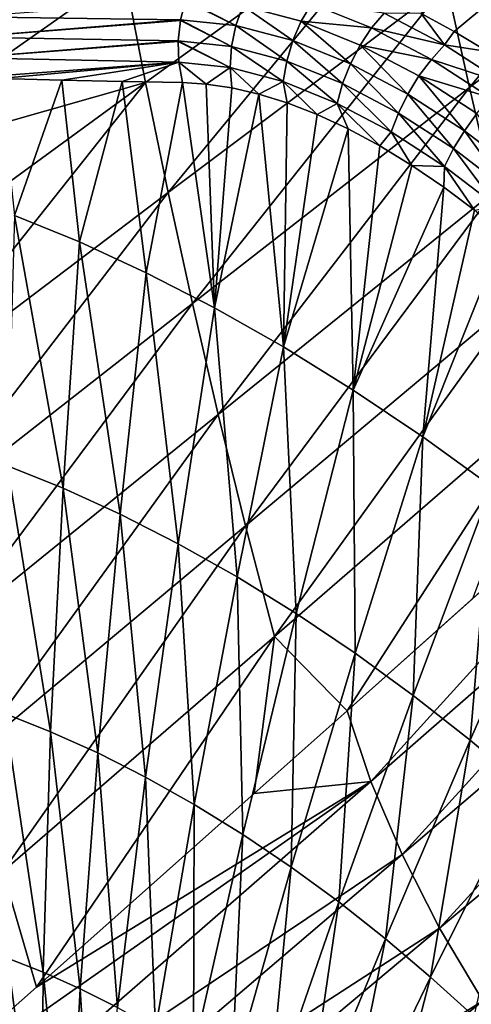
# Model space of a CAD drawing. Header units: metres. Extents: x -81 to 81, y -160 to 24.
# Tile 87 of 256: x -67.08 to -62.69, y -39.77 to -30.2. Entities that reach past the tile are written whole.
import ezdxf

# ---------------------------------------------------------------- set-up
doc = ezdxf.new("R2010")
doc.units = ezdxf.units.M
doc.layers.add('solid_501850_SW0001', color=7, linetype='CONTINUOUS')

msp = doc.modelspace()

# ---------------------------------------------------------------- linework, layer by layer
at = {"layer": 'solid_501850_SW0001'}
for points in [[(-63.17865, -30.137127, 81.01107), (-62.857365, -30.311796, 81.194992), (-58.94738, -27.067513, 76.744141)], [(-62.857365, -30.311796, 81.194992), (-62.534821, -30.508911, 81.364517), (-58.94738, -27.067513, 76.744141)], [(-60.202995, -27.81488, 38.783691), (-62.708351, -30.857691, 40.065331), (-62.931107, -29.846731, 40.751682)], [(-60.202995, -27.81488, 38.783691), (-59.9939, -28.753708, 38.149189), (-62.708351, -30.857691, 40.065331)], [(-66.258125, -28.668694, 45.004997), (-68.982224, -30.511589, 47.13715), (-69.171516, -29.385603, 47.95348)], [(-66.066704, -29.734125, 44.239288), (-68.982224, -30.511589, 47.13715), (-66.258125, -28.668694, 45.004997)], [(-62.708351, -30.857691, 40.065331), (-59.9939, -28.753708, 38.149189), (-62.471031, -31.871326, 39.387825)], [(-63.139347, -28.842426, 41.448433), (-65.860809, -30.808418, 43.481693), (-66.066704, -29.734125, 44.239288)], [(-65.639282, -31.879519, 42.737473), (-65.860809, -30.808418, 43.481693), (-63.139347, -28.842426, 41.448433)], [(-62.931107, -29.846731, 40.751682), (-65.639282, -31.879519, 42.737473), (-63.139347, -28.842426, 41.448433)], [(-66.066704, -29.734125, 44.239288), (-68.778, -31.640463, 46.32864), (-68.982224, -30.511589, 47.13715)], [(-65.860809, -30.808418, 43.481693), (-68.778, -31.640463, 46.32864), (-66.066704, -29.734125, 44.239288)], [(-62.931107, -29.846731, 40.751682), (-65.403625, -32.957588, 42.002682), (-65.639282, -31.879519, 42.737473)], [(-62.931107, -29.846731, 40.751682), (-62.708351, -30.857691, 40.065331), (-65.403625, -32.957588, 42.002682)], [(-67.564957, -30.171335, 77.862953), (-65.518471, -30.199188, 79.854385), (-65.471107, -30.016727, 79.803764)], [(-65.471107, -30.016727, 79.803764), (-65.518471, -30.199188, 79.854385), (-64.981171, -30.25514, 80.328209)], [(-65.471107, -30.016727, 79.803764), (-64.981171, -30.25514, 80.328209), (-65.467377, -30.005886, 79.799774)], [(-64.981171, -30.25514, 80.328209), (-64.914284, -30.062927, 80.288986), (-65.467377, -30.005886, 79.799774)], [(-64.914284, -30.062927, 80.288986), (-64.345833, -30.213493, 80.731468), (-64.245384, -30.042723, 80.670578)], [(-64.345833, -30.213493, 80.731468), (-63.6614, -30.2778, 81.069374), (-64.245384, -30.042723, 80.670578)], [(-64.245384, -30.042723, 80.670578), (-63.6614, -30.2778, 81.069374), (-63.539841, -30.134491, 80.981941)], [(-64.981171, -30.25514, 80.328209), (-64.427437, -30.402145, 80.758148), (-64.914284, -30.062927, 80.288986)], [(-64.427437, -30.402145, 80.758148), (-64.345833, -30.213493, 80.731468), (-64.914284, -30.062927, 80.288986)], [(-63.6614, -30.2778, 81.069374), (-62.952602, -30.443745, 81.329475), (-63.539841, -30.134491, 80.981941)], [(-63.539841, -30.134491, 80.981941), (-62.952602, -30.443745, 81.329475), (-63.17865, -30.137127, 81.01107)], [(-62.952602, -30.443745, 81.329475), (-62.857365, -30.311796, 81.194992), (-63.17865, -30.137127, 81.01107)], [(-67.591095, -30.368143, 77.884972), (-65.518471, -30.199188, 79.854385), (-67.564957, -30.171335, 77.862953)], [(-67.591095, -30.368143, 77.884972), (-65.52002, -30.207685, 79.856041), (-65.518471, -30.199188, 79.854385)], [(-67.591095, -30.368143, 77.884972), (-65.54126, -30.403757, 79.8787), (-65.52002, -30.207685, 79.856041)], [(-65.52002, -30.207685, 79.856041), (-65.54126, -30.403757, 79.8787), (-65.022797, -30.458088, 80.334389)], [(-65.52002, -30.207685, 79.856041), (-65.022797, -30.458088, 80.334389), (-65.518471, -30.199188, 79.854385)], [(-65.022797, -30.458088, 80.334389), (-64.981171, -30.25514, 80.328209), (-65.518471, -30.199188, 79.854385)], [(-64.427437, -30.402145, 80.758148), (-63.867493, -30.627998, 81.139191), (-64.345833, -30.213493, 80.731468)], [(-64.345833, -30.213493, 80.731468), (-63.772202, -30.444693, 81.122551), (-63.6614, -30.2778, 81.069374)], [(-63.867493, -30.627998, 81.139191), (-63.772202, -30.444693, 81.122551), (-64.345833, -30.213493, 80.731468)], [(-65.022797, -30.458088, 80.334389), (-64.486656, -30.600586, 80.749481), (-64.981171, -30.25514, 80.328209)], [(-64.486656, -30.600586, 80.749481), (-64.427437, -30.402145, 80.758148), (-64.981171, -30.25514, 80.328209)], [(-63.772202, -30.444693, 81.122551), (-63.080223, -30.584059, 81.41304), (-63.6614, -30.2778, 81.069374)], [(-63.6614, -30.2778, 81.069374), (-63.080223, -30.584059, 81.41304), (-62.952602, -30.443745, 81.329475)], [(-62.952602, -30.443745, 81.329475), (-62.534821, -30.508911, 81.364517), (-62.857365, -30.311796, 81.194992)], [(-67.588959, -30.567795, 77.878983), (-65.54126, -30.403757, 79.8787), (-67.591095, -30.368143, 77.884972)], [(-67.588959, -30.567795, 77.878983), (-65.541466, -30.409195, 79.878922), (-65.54126, -30.403757, 79.8787)], [(-67.588959, -30.567795, 77.878983), (-65.534531, -30.612877, 79.871483), (-65.541466, -30.409195, 79.878922)], [(-65.541466, -30.409195, 79.878922), (-65.037331, -30.663057, 80.307289), (-65.54126, -30.403757, 79.8787)], [(-65.541466, -30.409195, 79.878922), (-65.534531, -30.612877, 79.871483), (-65.037331, -30.663057, 80.307289)], [(-65.037331, -30.663057, 80.307289), (-65.022797, -30.458088, 80.334389), (-65.54126, -30.403757, 79.8787)], [(-64.486656, -30.600586, 80.749481), (-63.943157, -30.819855, 81.118584), (-64.427437, -30.402145, 80.758148)], [(-63.943157, -30.819855, 81.118584), (-63.867493, -30.627998, 81.139191), (-64.427437, -30.402145, 80.758148)], [(-63.867493, -30.627998, 81.139191), (-63.308796, -30.922623, 81.468903), (-63.772202, -30.444693, 81.122551)], [(-63.772202, -30.444693, 81.122551), (-63.20068, -30.746004, 81.460197), (-63.080223, -30.584059, 81.41304)], [(-63.308796, -30.922623, 81.468903), (-63.20068, -30.746004, 81.460197), (-63.772202, -30.444693, 81.122551)], [(-63.080223, -30.584059, 81.41304), (-62.374222, -30.817194, 81.619453), (-62.952602, -30.443745, 81.329475)], [(-62.952602, -30.443745, 81.329475), (-62.374222, -30.817194, 81.619453), (-62.534821, -30.508911, 81.364517)], [(-65.037331, -30.663057, 80.307289), (-64.520935, -30.800297, 80.705872), (-65.022797, -30.458088, 80.334389)], [(-64.520935, -30.800297, 80.705872), (-64.486656, -30.600586, 80.749481), (-65.022797, -30.458088, 80.334389)], [(-67.588959, -30.567795, 77.878983), (-67.552895, -30.762482, 77.850983), (-65.534531, -30.612877, 79.871483)], [(-65.534531, -30.612877, 79.871483), (-67.552895, -30.762482, 77.850983), (-67.280113, -30.770981, 78.123726)], [(-65.534531, -30.612877, 79.871483), (-67.280113, -30.770981, 78.123726), (-66.672806, -30.787714, 78.720436)], [(-65.534531, -30.612877, 79.871483), (-66.672806, -30.787714, 78.720436), (-66.087051, -30.800789, 79.282471)], [(-65.534531, -30.612877, 79.871483), (-66.087051, -30.800789, 79.282471), (-65.499466, -30.810259, 79.834061)], [(-65.534531, -30.612877, 79.871483), (-65.499466, -30.810259, 79.834061), (-65.269096, -30.823961, 80.041504)], [(-65.534531, -30.612877, 79.871483), (-65.269096, -30.823961, 80.041504), (-65.037331, -30.663057, 80.307289)], [(-64.520935, -30.800297, 80.705872), (-63.995918, -31.012028, 81.06163), (-64.486656, -30.600586, 80.749481)], [(-63.995918, -31.012028, 81.06163), (-63.943157, -30.819855, 81.118584), (-64.486656, -30.600586, 80.749481)], [(-63.943157, -30.819855, 81.118584), (-63.399918, -31.106337, 81.438805), (-63.867493, -30.627998, 81.139191)], [(-63.399918, -31.106337, 81.438805), (-63.308796, -30.922623, 81.468903), (-63.867493, -30.627998, 81.139191)], [(-63.20068, -30.746004, 81.460197), (-62.507591, -30.953798, 81.700134), (-63.080223, -30.584059, 81.41304)], [(-63.080223, -30.584059, 81.41304), (-62.507591, -30.953798, 81.700134), (-62.374222, -30.817194, 81.619453)], [(-65.037331, -30.663057, 80.307289), (-65.269096, -30.823961, 80.041504), (-65.022049, -30.860523, 80.250374)], [(-65.037331, -30.663057, 80.307289), (-65.022049, -30.860523, 80.250374), (-64.759323, -30.921352, 80.458397)], [(-65.037331, -30.663057, 80.307289), (-64.759323, -30.921352, 80.458397), (-64.520935, -30.800297, 80.705872)], [(-65.860809, -30.808418, 43.481693), (-68.559464, -32.778519, 45.52721), (-68.778, -31.640463, 46.32864)], [(-68.325554, -33.911373, 44.738983), (-68.559464, -32.778519, 45.52721), (-65.860809, -30.808418, 43.481693)], [(-65.639282, -31.879519, 42.737473), (-68.325554, -33.911373, 44.738983), (-65.860809, -30.808418, 43.481693)], [(-67.133667, -32.100914, 77.606636), (-66.672806, -30.787714, 78.720436), (-67.280113, -30.770981, 78.123726)], [(-67.133667, -32.100914, 77.606636), (-66.502838, -32.360138, 78.090141), (-66.672806, -30.787714, 78.720436)], [(-66.502838, -32.360138, 78.090141), (-66.087051, -30.800789, 79.282471), (-66.672806, -30.787714, 78.720436)], [(-66.502838, -32.360138, 78.090141), (-65.853844, -32.659599, 78.549965), (-66.087051, -30.800789, 79.282471)], [(-65.853844, -32.659599, 78.549965), (-65.499466, -30.810259, 79.834061), (-66.087051, -30.800789, 79.282471)], [(-65.853844, -32.659599, 78.549965), (-65.190445, -33.000061, 78.981026), (-65.499466, -30.810259, 79.834061)], [(-65.190445, -33.000061, 78.981026), (-65.269096, -30.823961, 80.041504), (-65.499466, -30.810259, 79.834061)], [(-65.190445, -33.000061, 78.981026), (-65.022049, -30.860523, 80.250374), (-65.269096, -30.823961, 80.041504)], [(-64.520935, -30.800297, 80.705872), (-64.759323, -30.921352, 80.458397), (-64.482132, -31.007608, 80.663231)], [(-64.520935, -30.800297, 80.705872), (-64.482132, -31.007608, 80.663231), (-64.191826, -31.120138, 80.862602)], [(-64.520935, -30.800297, 80.705872), (-64.191826, -31.120138, 80.862602), (-63.995918, -31.012028, 81.06163)], [(-63.995918, -31.012028, 81.06163), (-63.470108, -31.289267, 81.371193), (-63.943157, -30.819855, 81.118584)], [(-63.470108, -31.289267, 81.371193), (-63.399918, -31.106337, 81.438805), (-63.943157, -30.819855, 81.118584)], [(-63.308796, -30.922623, 81.468903), (-62.757725, -31.278442, 81.745193), (-63.20068, -30.746004, 81.460197)], [(-63.20068, -30.746004, 81.460197), (-62.637283, -31.109781, 81.742661), (-62.507591, -30.953798, 81.700134)], [(-62.757725, -31.278442, 81.745193), (-62.637283, -31.109781, 81.742661), (-63.20068, -30.746004, 81.460197)], [(-65.403625, -32.957588, 42.002682), (-62.708351, -30.857691, 40.065331), (-65.153412, -34.038116, 41.276371)], [(-65.190445, -33.000061, 78.981026), (-64.759323, -30.921352, 80.458397), (-65.022049, -30.860523, 80.250374)], [(-65.190445, -33.000061, 78.981026), (-64.517189, -33.381104, 79.378555), (-64.759323, -30.921352, 80.458397)], [(-62.708351, -30.857691, 40.065331), (-62.471031, -31.871326, 39.387825), (-65.153412, -34.038116, 41.276371)], [(-64.517189, -33.381104, 79.378555), (-64.482132, -31.007608, 80.663231), (-64.759323, -30.921352, 80.458397)], [(-63.399918, -31.106337, 81.438805), (-62.863728, -31.452547, 81.707634), (-63.308796, -30.922623, 81.468903)], [(-62.863728, -31.452547, 81.707634), (-62.757725, -31.278442, 81.745193), (-63.308796, -30.922623, 81.468903)], [(-64.517189, -33.381104, 79.378555), (-64.191826, -31.120138, 80.862602), (-64.482132, -31.007608, 80.663231)], [(-63.995918, -31.012028, 81.06163), (-64.191826, -31.120138, 80.862602), (-63.890461, -31.259356, 81.053864)], [(-63.995918, -31.012028, 81.06163), (-63.890461, -31.259356, 81.053864), (-63.581051, -31.424959, 81.233986)], [(-63.995918, -31.012028, 81.06163), (-63.581051, -31.424959, 81.233986), (-63.470108, -31.289267, 81.371193)], [(-63.470108, -31.289267, 81.371193), (-62.950726, -31.62462, 81.631599), (-63.399918, -31.106337, 81.438805)], [(-62.950726, -31.62462, 81.631599), (-62.863728, -31.452547, 81.707634), (-63.399918, -31.106337, 81.438805)], [(-62.757725, -31.278442, 81.745193), (-62.22049, -31.691332, 81.964996), (-62.637283, -31.109781, 81.742661)], [(-64.517189, -33.381104, 79.378555), (-63.890461, -31.259356, 81.053864), (-64.191826, -31.120138, 80.862602)], [(-64.517189, -33.381104, 79.378555), (-63.839855, -33.800194, 79.738464), (-63.890461, -31.259356, 81.053864)], [(-63.839855, -33.800194, 79.738464), (-63.581051, -31.424959, 81.233986), (-63.890461, -31.259356, 81.053864)], [(-63.470108, -31.289267, 81.371193), (-63.581051, -31.424959, 81.233986), (-63.268333, -31.615131, 81.399406)], [(-63.470108, -31.289267, 81.371193), (-63.268333, -31.615131, 81.399406), (-62.950726, -31.62462, 81.631599)], [(-62.863728, -31.452547, 81.707634), (-62.341572, -31.853865, 81.921616), (-62.757725, -31.278442, 81.745193)], [(-62.341572, -31.853865, 81.921616), (-62.22049, -31.691332, 81.964996), (-62.757725, -31.278442, 81.745193)], [(-63.839855, -33.800194, 79.738464), (-63.268333, -31.615131, 81.399406), (-63.581051, -31.424959, 81.233986)], [(-62.950726, -31.62462, 81.631599), (-62.445591, -32.012951, 81.838966), (-62.863728, -31.452547, 81.707634)], [(-62.445591, -32.012951, 81.838966), (-62.341572, -31.853865, 81.921616), (-62.863728, -31.452547, 81.707634)], [(-63.839855, -33.800194, 79.738464), (-62.959057, -31.825975, 81.546265), (-63.268333, -31.615131, 81.399406)], [(-62.950726, -31.62462, 81.631599), (-63.268333, -31.615131, 81.399406), (-62.959057, -31.825975, 81.546265)], [(-62.950726, -31.62462, 81.631599), (-62.959057, -31.825975, 81.546265), (-62.660664, -32.052219, 81.671303)], [(-62.950726, -31.62462, 81.631599), (-62.660664, -32.052219, 81.671303), (-62.445591, -32.012951, 81.838966)], [(-65.639282, -31.879519, 42.737473), (-68.077698, -35.051491, 43.959156), (-68.325554, -33.911373, 44.738983)], [(-65.639282, -31.879519, 42.737473), (-65.403625, -32.957588, 42.002682), (-68.077698, -35.051491, 43.959156)], [(-65.153412, -34.038116, 41.276371), (-62.471031, -31.871326, 39.387825), (-64.888519, -35.119015, 40.55558)], [(-62.471031, -31.871326, 39.387825), (-62.218807, -32.884895, 38.715343), (-64.888519, -35.119015, 40.55558)], [(-63.839855, -33.800194, 79.738464), (-63.16436, -34.254215, 80.057076), (-62.959057, -31.825975, 81.546265)], [(-63.16436, -34.254215, 80.057076), (-62.660664, -32.052219, 81.671303), (-62.959057, -31.825975, 81.546265)], [(-63.16436, -34.254215, 80.057076), (-62.377686, -32.289722, 81.773422), (-62.660664, -32.052219, 81.671303)], [(-67.20224, -34.536514, 76.254471), (-66.662468, -34.754196, 76.659203), (-67.133667, -32.100914, 77.606636)], [(-66.662468, -34.754196, 76.659203), (-66.502838, -32.360138, 78.090141), (-67.133667, -32.100914, 77.606636)], [(-66.662468, -34.754196, 76.659203), (-66.10804, -35.006481, 77.044914), (-66.502838, -32.360138, 78.090141)], [(-66.10804, -35.006481, 77.044914), (-65.853844, -32.659599, 78.549965), (-66.502838, -32.360138, 78.090141)], [(-63.16436, -34.254215, 80.057076), (-62.496483, -34.738731, 80.332191), (-62.377686, -32.289722, 81.773422)], [(-66.10804, -35.006481, 77.044914), (-65.542274, -35.294086, 77.407425), (-65.853844, -32.659599, 78.549965)], [(-65.542274, -35.294086, 77.407425), (-65.190445, -33.000061, 78.981026), (-65.853844, -32.659599, 78.549965)], [(-59.333344, -32.833649, 35.921947), (-63.899162, -36.918575, 38.872677), (-60.552544, -33.927296, 36.696159)], [(-63.669083, -37.607201, 38.493816), (-63.899162, -36.918575, 38.872677), (-59.333344, -32.833649, 35.921947)], [(-63.669083, -37.607201, 38.493816), (-59.333344, -32.833649, 35.921947), (-59.061974, -33.585033, 35.530296)], [(-64.888519, -35.119015, 40.55558), (-62.218807, -32.884895, 38.715343), (-64.605965, -36.195667, 39.837303)], [(-62.218807, -32.884895, 38.715343), (-61.947475, -33.893066, 38.044308), (-64.605965, -36.195667, 39.837303)], [(-68.077698, -35.051491, 43.959156), (-65.403625, -32.957588, 42.002682), (-67.815079, -36.193905, 43.187626)], [(-65.403625, -32.957588, 42.002682), (-65.153412, -34.038116, 41.276371), (-67.815079, -36.193905, 43.187626)], [(-65.542274, -35.294086, 77.407425), (-64.969131, -35.616699, 77.742813), (-65.190445, -33.000061, 78.981026)], [(-64.969131, -35.616699, 77.742813), (-64.517189, -33.381104, 79.378555), (-65.190445, -33.000061, 78.981026)], [(-64.969131, -35.616699, 77.742813), (-64.393578, -35.972187, 78.047646), (-64.517189, -33.381104, 79.378555)], [(-64.393578, -35.972187, 78.047646), (-63.839855, -33.800194, 79.738464), (-64.517189, -33.381104, 79.378555)], [(-63.365189, -38.317238, 38.175453), (-63.669083, -37.607201, 38.493816), (-59.061974, -33.585033, 35.530296)], [(-63.365189, -38.317238, 38.175453), (-59.061974, -33.585033, 35.530296), (-58.719982, -34.352318, 35.200844)], [(-64.393578, -35.972187, 78.047646), (-63.820667, -36.357914, 78.318832), (-63.839855, -33.800194, 79.738464)], [(-63.820667, -36.357914, 78.318832), (-63.16436, -34.254215, 80.057076), (-63.839855, -33.800194, 79.738464)], [(-64.605965, -36.195667, 39.837303), (-61.947475, -33.893066, 38.044308), (-63.899162, -36.918575, 38.872677)], [(-61.947475, -33.893066, 38.044308), (-62.680595, -35.83123, 38.071411), (-63.899162, -36.918575, 38.872677)], [(-60.552544, -33.927296, 36.696159), (-63.899162, -36.918575, 38.872677), (-62.680595, -35.83123, 38.071411)], [(-67.815079, -36.193905, 43.187626), (-65.153412, -34.038116, 41.276371), (-67.538383, -37.33778, 42.422985)], [(-65.153412, -34.038116, 41.276371), (-64.888519, -35.119015, 40.55558), (-67.538383, -37.33778, 42.422985)], [(-63.820667, -36.357914, 78.318832), (-63.255302, -36.770096, 78.554466), (-63.16436, -34.254215, 80.057076)], [(-63.255302, -36.770096, 78.554466), (-62.496483, -34.738731, 80.332191), (-63.16436, -34.254215, 80.057076)], [(-62.999462, -39.032242, 37.919865), (-63.365189, -38.317238, 38.175453), (-58.719982, -34.352318, 35.200844)], [(-62.999462, -39.032242, 37.919865), (-58.719982, -34.352318, 35.200844), (-58.317616, -35.121418, 34.935535)], [(-67.228073, -36.945133, 74.856682), (-66.782661, -37.12257, 75.185616), (-67.20224, -34.536514, 76.254471)], [(-66.782661, -37.12257, 75.185616), (-66.662468, -34.754196, 76.659203), (-67.20224, -34.536514, 76.254471)], [(-63.255302, -36.770096, 78.554466), (-62.702183, -37.204613, 78.753128), (-62.496483, -34.738731, 80.332191)], [(-62.702183, -37.204613, 78.753128), (-61.841812, -35.24894, 80.562218), (-62.496483, -34.738731, 80.332191)], [(-66.782661, -37.12257, 75.185616), (-66.325424, -37.328793, 75.499695), (-66.662468, -34.754196, 76.659203)], [(-66.325424, -37.328793, 75.499695), (-66.10804, -35.006481, 77.044914), (-66.662468, -34.754196, 76.659203)], [(-66.325424, -37.328793, 75.499695), (-65.8592, -37.564396, 75.795525), (-66.10804, -35.006481, 77.044914)], [(-65.8592, -37.564396, 75.795525), (-65.542274, -35.294086, 77.407425), (-66.10804, -35.006481, 77.044914)], [(-67.538383, -37.33778, 42.422985), (-64.888519, -35.119015, 40.55558), (-67.247314, -38.480301, 41.66383)], [(-64.888519, -35.119015, 40.55558), (-64.605965, -36.195667, 39.837303), (-67.247314, -38.480301, 41.66383)], [(-62.580498, -39.740269, 37.728653), (-62.999462, -39.032242, 37.919865), (-58.317616, -35.121418, 34.935535)], [(-65.8592, -37.564396, 75.795525), (-65.387329, -37.829113, 76.069923), (-65.542274, -35.294086, 77.407425)], [(-65.387329, -37.829113, 76.069923), (-64.969131, -35.616699, 77.742813), (-65.542274, -35.294086, 77.407425)], [(-62.702183, -37.204613, 78.753128), (-62.164696, -37.657043, 78.915077), (-61.841812, -35.24894, 80.562218)], [(-65.387329, -37.829113, 76.069923), (-64.913986, -38.121155, 76.320045), (-64.969131, -35.616699, 77.742813)], [(-64.913986, -38.121155, 76.320045), (-64.393578, -35.972187, 78.047646), (-64.969131, -35.616699, 77.742813)], [(-64.913986, -38.121155, 76.320045), (-64.443405, -38.43832, 76.543343), (-64.393578, -35.972187, 78.047646)], [(-64.443405, -38.43832, 76.543343), (-63.820667, -36.357914, 78.318832), (-64.393578, -35.972187, 78.047646)], [(-67.247314, -38.480301, 41.66383), (-64.605965, -36.195667, 39.837303), (-66.919846, -39.604813, 40.902493)], [(-64.605965, -36.195667, 39.837303), (-64.80307, -37.72377, 39.473549), (-66.919846, -39.604813, 40.902493)], [(-64.605965, -36.195667, 39.837303), (-63.899162, -36.918575, 38.872677), (-64.80307, -37.72377, 39.473549)], [(-64.443405, -38.43832, 76.543343), (-63.979675, -38.777443, 76.738205), (-63.820667, -36.357914, 78.318832)], [(-63.979675, -38.777443, 76.738205), (-63.255302, -36.770096, 78.554466), (-63.820667, -36.357914, 78.318832)], [(-63.979675, -38.777443, 76.738205), (-63.526703, -39.13509, 76.903389), (-63.255302, -36.770096, 78.554466)], [(-63.526703, -39.13509, 76.903389), (-62.702183, -37.204613, 78.753128), (-63.255302, -36.770096, 78.554466)], [(-66.854889, -39.460426, 73.665298), (-66.782661, -37.12257, 75.185616), (-67.228073, -36.945133, 74.856682)], [(-67.203621, -39.322517, 73.410187), (-66.854889, -39.460426, 73.665298), (-67.228073, -36.945133, 74.856682)], [(-63.669083, -37.607201, 38.493816), (-64.80307, -37.72377, 39.473549), (-63.899162, -36.918575, 38.872677)], [(-66.854889, -39.460426, 73.665298), (-66.496956, -39.621056, 73.909256), (-66.782661, -37.12257, 75.185616)], [(-66.496956, -39.621056, 73.909256), (-66.325424, -37.328793, 75.499695), (-66.782661, -37.12257, 75.185616)], [(-63.526703, -39.13509, 76.903389), (-63.087284, -39.507565, 77.039032), (-62.702183, -37.204613, 78.753128)], [(-63.087284, -39.507565, 77.039032), (-62.164696, -37.657043, 78.915077), (-62.702183, -37.204613, 78.753128)], [(-66.496956, -39.621056, 73.909256), (-66.132072, -39.804844, 74.139404), (-66.325424, -37.328793, 75.499695)], [(-66.132072, -39.804844, 74.139404), (-65.8592, -37.564396, 75.795525), (-66.325424, -37.328793, 75.499695)], [(-63.669083, -37.607201, 38.493816), (-68.436592, -40.948692, 41.945297), (-66.919846, -39.604813, 40.902493)], [(-68.239914, -41.585541, 41.577759), (-68.436592, -40.948692, 41.945297), (-63.669083, -37.607201, 38.493816)], [(-68.239914, -41.585541, 41.577759), (-63.669083, -37.607201, 38.493816), (-63.365189, -38.317238, 38.175453)], [(-63.669083, -37.607201, 38.493816), (-66.919846, -39.604813, 40.902493), (-64.80307, -37.72377, 39.473549)], [(-66.132072, -39.804844, 74.139404), (-65.762917, -40.011566, 74.353249), (-65.8592, -37.564396, 75.795525)], [(-65.762917, -40.011566, 74.353249), (-65.387329, -37.829113, 76.069923), (-65.8592, -37.564396, 75.795525)], [(-63.087284, -39.507565, 77.039032), (-62.663559, -39.891071, 77.146019), (-62.164696, -37.657043, 78.915077)], [(-65.762917, -40.011566, 74.353249), (-65.392807, -40.23978, 74.548546), (-65.387329, -37.829113, 76.069923)], [(-65.392807, -40.23978, 74.548546), (-64.913986, -38.121155, 76.320045), (-65.387329, -37.829113, 76.069923)], [(-65.392807, -40.23978, 74.548546), (-65.025124, -40.487736, 74.723282), (-64.913986, -38.121155, 76.320045)], [(-65.025124, -40.487736, 74.723282), (-64.443405, -38.43832, 76.543343), (-64.913986, -38.121155, 76.320045)], [(-67.968803, -42.24575, 41.269497), (-68.239914, -41.585541, 41.577759), (-63.365189, -38.317238, 38.175453)], [(-67.968803, -42.24575, 41.269497), (-63.365189, -38.317238, 38.175453), (-62.999462, -39.032242, 37.919865)], [(-67.247314, -38.480301, 41.66383), (-66.919846, -39.604813, 40.902493), (-68.436592, -40.948692, 41.945297)], [(-65.025124, -40.487736, 74.723282), (-64.663124, -40.752911, 74.87616), (-64.443405, -38.43832, 76.543343)], [(-64.663124, -40.752911, 74.87616), (-63.979675, -38.777443, 76.738205), (-64.443405, -38.43832, 76.543343)], [(-64.663124, -40.752911, 74.87616), (-64.309906, -41.032578, 75.006165), (-63.979675, -38.777443, 76.738205)], [(-64.309906, -41.032578, 75.006165), (-63.526703, -39.13509, 76.903389), (-63.979675, -38.777443, 76.738205)], [(-67.635696, -42.912254, 41.022884), (-67.968803, -42.24575, 41.269497), (-62.999462, -39.032242, 37.919865)], [(-67.635696, -42.912254, 41.022884), (-62.999462, -39.032242, 37.919865), (-62.580498, -39.740269, 37.728653)], [(-64.309906, -41.032578, 75.006165), (-63.967701, -41.323822, 75.113373), (-63.526703, -39.13509, 76.903389)], [(-63.967701, -41.323822, 75.113373), (-63.087284, -39.507565, 77.039032), (-63.526703, -39.13509, 76.903389)], [(-66.872887, -41.762657, 72.093674), (-66.854889, -39.460426, 73.665298), (-67.203621, -39.322517, 73.410187)], [(-67.123375, -41.663929, 71.911232), (-66.872887, -41.762657, 72.093674), (-67.203621, -39.322517, 73.410187)], [(-66.872887, -41.762657, 72.093674), (-66.615784, -41.877796, 72.268288), (-66.854889, -39.460426, 73.665298)], [(-66.615784, -41.877796, 72.268288), (-66.496956, -39.621056, 73.909256), (-66.854889, -39.460426, 73.665298)], [(-63.967701, -41.323822, 75.113373), (-63.638195, -41.623638, 75.198425), (-63.087284, -39.507565, 77.039032)], [(-63.638195, -41.623638, 75.198425), (-62.663559, -39.891071, 77.146019), (-63.087284, -39.507565, 77.039032)], [(-66.615784, -41.877796, 72.268288), (-66.353691, -42.009644, 72.433159), (-66.496956, -39.621056, 73.909256)], [(-66.353691, -42.009644, 72.433159), (-66.132072, -39.804844, 74.139404), (-66.496956, -39.621056, 73.909256)], [(-67.249542, -43.572666, 40.839577), (-67.635696, -42.912254, 41.022884), (-62.580498, -39.740269, 37.728653)], [(-67.249542, -43.572666, 40.839577), (-62.580498, -39.740269, 37.728653), (-62.113586, -40.433968, 37.602787)]]:
    msp.add_3dface(points, dxfattribs=at)

doc.saveas('drawing.dxf')
